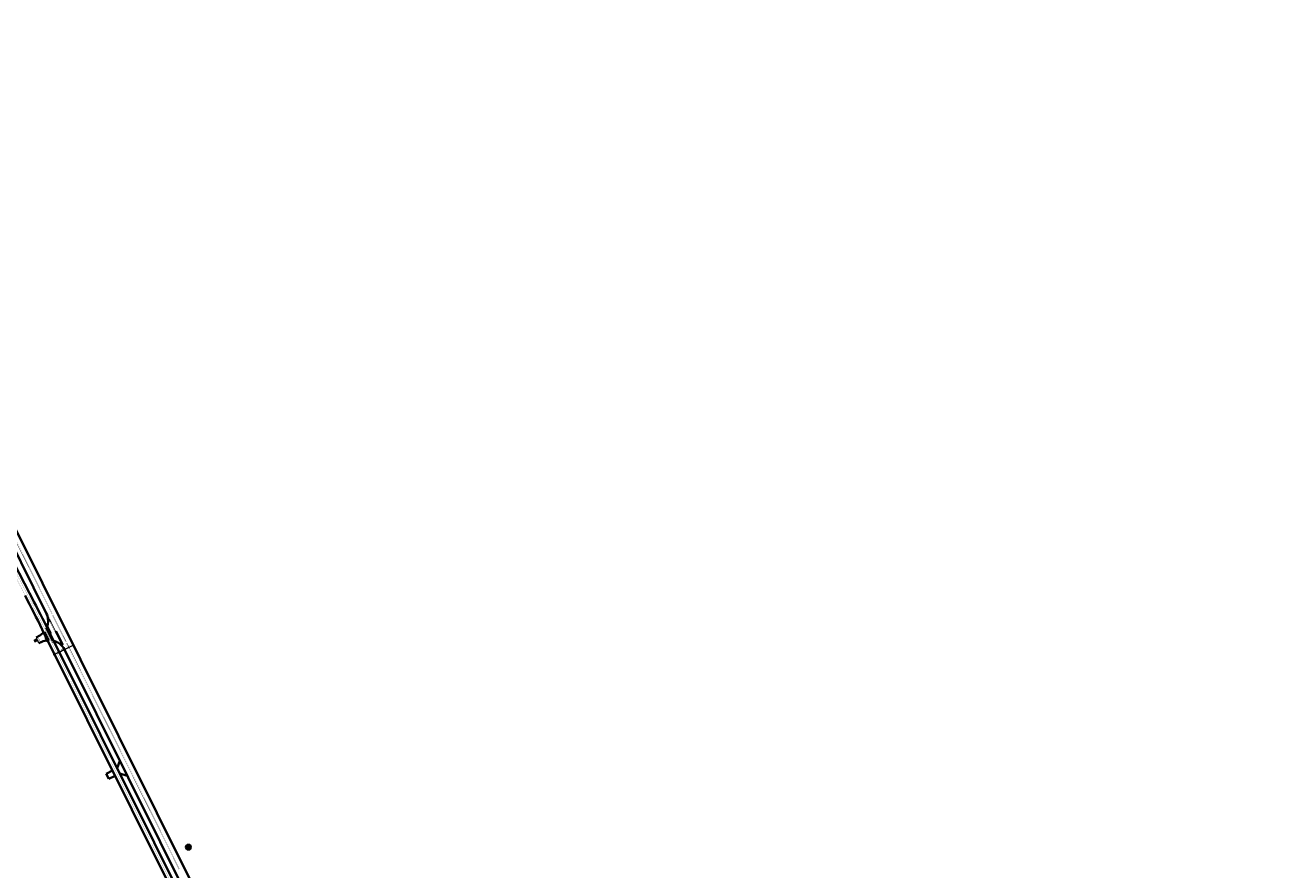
# Model space of a CAD drawing. Header units: metres. Extents: x 101623 to 104606, y 400821 to 405824.
# Tile 46 of 46: x 103379 to 104267, y 403282 to 403880. Entities that reach past the tile are written whole.
import ezdxf

# ---------------------------------------------------------------- set-up
doc = ezdxf.new("R2010")
doc.units = ezdxf.units.M
doc.header["$LTSCALE"] = 0.5
for name, pattern in [('HIDDEN', [0.375, 0.25, -0.125]), ('VW-1-1_STREEP', [2, 1, -1]), ('VW-3-3_STREEP', [6, 3, -3]), ('VW-30-270_STREEP', [3, 0.3, -2.7]), ('VW-9-3_STREEP', [12, 9, -3])]:
    doc.linetypes.add(name, pattern=pattern)
doc.layers.get('Defpoints').update_dxf_attribs({"color": 4})
doc.layers.add('000___Hulplijn', color=150, linetype='Continuous', lineweight=13, plot=False)
doc.layers.add('_hulplijn voor arcering', color=1, linetype='HIDDEN', plot=False)
for name, color, linetype, lineweight in [('B-WE-GR-BOOM-A', 63, 'Continuous', 25), ('B-WE-GR-BOOM-S', 253, 'Continuous', 25), ('N-WE-VH-KANTVERHARDING-G', 210, 'Continuous', 35), ('N-WE-VH-KANTVERHARDING-G_2', 4, 'Continuous', 35), ('N-WE-VW-MARKERING_DWARS_DRIEHOEK_5050-G', 7, 'VW-HAAIETAND50-L-N', 35), ('N-WE-VW-MARKERING_DWARS_DRIEHOEK_5070-G', 7, 'VW-HAAIETAND70-L-N', 35), ('N-WE-VW-MARKERING_DWARS_OVERSTEEK_BLOKSTREEP50-G', 7, 'VW-BLOK50-N', 50), ('N-WE-VW-MARKERING_DWARS_STOPSTREEP_030-G', 7, 'Continuous', 25), ('N-WE-VW-MARKERING_LANGS_STREEP_11_015-G', 7, 'VW-1-1_STREEP', 35), ('N-WE-VW-MARKERING_LANGS_STREEP_30270_010-G', 7, 'VW-30-270_STREEP', 13), ('N-WE-VW-MARKERING_LANGS_STREEP_33_015-G', 7, 'VW-3-3_STREEP', 13), ('N-WE-VW-MARKERING_LANGS_STREEP_93-G', 7, 'VW-9-3_STREEP', 13), ('N-WE-VW-MARKERING_LANGS_STREEP_DOORGETROKKEN_010-G', 7, 'Continuous', 13), ('N-WE-VW-MARKERING_SYMBOOL-S', 7, 'Continuous', 25), ('X-XX-AL-M', 7, 'Continuous', 18), ('X-XX-AL_BINDEND-M', 10, 'Continuous', 18)]:
    doc.layers.add(name, color=color, linetype=linetype, lineweight=lineweight)
doc.styles.add('NLCS-ISO-M500-T18', font='NLCS-ISO.ttf', dxfattribs={"height": 0.9})
doc.linetypes.add('VW-BLOK50-N', pattern='A,0,-0.5,[148,NLCS.shx,S=1,R=0,X=-0.5,Y=0],-0.5', length=1)
doc.linetypes.add('VW-HAAIETAND50-L-N', pattern='A,0,-0.5,[150,NLCS.shx,S=1,R=0,X=-0.625,Y=-0.25],-0.5', length=1)
doc.linetypes.add('VW-HAAIETAND70-L-N', pattern='A,0,-0.5,[149,NLCS.shx,S=1,R=0,X=-0.625,Y=-0.35],-0.5', length=1)
doc.dimstyles.new('NLCS-M500-T18-SCHRAP_L2_H2', dxfattribs={"dimscale": 0.5, "dimtxt": 2.5, "dimasz": 1.008, "dimexe": 2, "dimexo": 2, "dimgap": 0.7, "dimtad": 1, "dimzin": 0, "dimdsep": 46, "dimtxsty": 'NLCS-ISO-M500-T18', "dimblk": 'OBLIQUE', "dimcen": 0, "dimdle": 2, "dimclrd": 256, "dimclre": 256, "dimclrt": 256, "dimazin": 0, "dimtfac": 1, "dimtdec": 3, "dimtofl": 0, "dimtmove": 0, "dimatfit": 3, "dimldrblk": 'OBLIQUE', "dimfxl": 2, "dimfxlon": 1, "dimtfillclr": 256, "dimtolj": 1, "dimtzin": 0, "dimlwd": -1, "dimlwe": -1, "dimarcsym": 0})

# ---------------------------------------------------------------- blocks, each defined once
blk = doc.blocks.new('N-SVW-MARKERING_SYMBOOL_60_1.6')
h = blk.add_hatch(color=256)
edge = h.paths.add_edge_path()
edge.add_ellipse((-0.33, 0.78), major_axis=(0, 0.82), ratio=0.336382, start_angle=303.69588, end_angle=474.28139)
edge.add_ellipse((-0.33, 0.49), major_axis=(0, 0.489), ratio=0.505908, start_angle=95.64436, end_angle=402.90715)
edge.add_ellipse((-0.33, 0.76), major_axis=(0, 0.558), ratio=0.305832, start_angle=322.99213, end_angle=440.78576, ccw=False)
edge.add_line((-0.23, 1.2), (-0.1, 1.23))
edge = h.paths.add_edge_path(flags=16)
edge.add_ellipse((-0.33, 0.49), major_axis=(0, -0.289), ratio=0.449292, start_angle=0, end_angle=360)
edge = h.paths.add_edge_path()
edge.add_ellipse((0.33, 0.78), major_axis=(0, 0.82), ratio=0.336382, start_angle=0, end_angle=360)
edge = h.paths.add_edge_path(flags=16)
edge.add_ellipse((0.32, 0.76), major_axis=(0, 0.558), ratio=0.305832, start_angle=0, end_angle=360)
at = {"flags": 128}
blk.add_lwpolyline([(-0.23, 1.2), (-0.1, 1.23)], dxfattribs=at)
for centre, major_axis, ratio, start_param, end_param in [((-0.33, 0.78), (0, 0.82), 0.336382, 5.300493, 8.277772), ((-0.33, 0.76), (0, 0.558), 0.305832, 5.637276, 7.693163), ((-0.33, 0.76), (0, 0.558), 0.305832, 8.774311, 10.075245)]:
    blk.add_ellipse(centre, major_axis=major_axis, ratio=ratio, start_param=start_param, end_param=end_param)
at = {"extrusion": (0, 0, -1)}
blk.add_ellipse((-0.33, 0.49), major_axis=(0, 0.489), ratio=0.505908, start_param=-0.748871, end_param=4.613876, dxfattribs=at)
for centre, major_axis, ratio in [((-0.33, 0.49), (0, -0.289), 0.449292), ((0.33, 0.78), (0, 0.82), 0.336382), ((0.32, 0.76), (0, 0.558), 0.305832)]:
    blk.add_ellipse(centre, major_axis=major_axis, ratio=ratio)
blk = doc.blocks.new('_Oblique')
at = {"color": 0, "linetype": 'ByBlock', "lineweight": -2}
blk.add_line((-0.5, -0.5), (0.5, 0.5), dxfattribs=at)
blk = doc.blocks.new('*D65')
at = {"layer": 'Defpoints', "color": 0, "transparency": 16777216}
for p in [(103398.37, 403438.52), (103401.6, 403440.12), (103403.61, 403436.08)]:
    blk.add_point(p, dxfattribs=at)
at = {"layer": 'X-XX-AL_BINDEND-M', "transparency": 16777216}
for p, q in [((103399.49, 403434.03), (103404.5, 403436.52)), ((103399.94, 403435.37), (103400.83, 403433.58)), ((103403.16, 403436.97), (103404.05, 403435.18))]:
    blk.add_line(p, q, dxfattribs=at)
at = {"layer": 'X-XX-AL_BINDEND-M', "transparency": 16777216, "xscale": 0.504, "yscale": 0.504, "zscale": 0.504}
for p, rotation in [((103400.39, 403434.47), 206.4634277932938), ((103403.61, 403436.08), 26.46342779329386)]:
    blk.add_blockref('_Oblique', p, dxfattribs=dict(at, rotation=rotation))
at = {"layer": 'X-XX-AL_BINDEND-M', "transparency": 16777216, "insert": (103401.64, 403435.99), "char_height": 0.9, "attachment_point": 5, "rotation": 26.46343, "style": 'NLCS-ISO-M500-T18'}
blk.add_mtext('\\A1;3.60', dxfattribs=at)
blk = doc.blocks.new('*D66')
at = {"layer": 'Defpoints', "color": 0, "transparency": 16777216}
for p in [(103401.6, 403440.12), (103407.23, 403437.88), (103407.23, 403437.88)]:
    blk.add_point(p, dxfattribs=at)
at = {"layer": 'X-XX-AL-M', "transparency": 16777216}
for p, q in [((103402.71, 403435.63), (103408.13, 403438.33)), ((103403.16, 403436.97), (103404.05, 403435.18)), ((103407.23, 403437.88), (103407.68, 403436.98))]:
    blk.add_line(p, q, dxfattribs=at)
at = {"layer": 'X-XX-AL-M', "transparency": 16777216, "xscale": 0.504, "yscale": 0.504, "zscale": 0.504}
for p, rotation in [((103403.61, 403436.08), 206.4634277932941), ((103407.23, 403437.88), 26.46342779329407)]:
    blk.add_blockref('_Oblique', p, dxfattribs=dict(at, rotation=rotation))
at = {"layer": 'X-XX-AL-M', "transparency": 16777216, "insert": (103405.07, 403437.69), "char_height": 0.9, "attachment_point": 5, "rotation": 26.46343, "style": 'NLCS-ISO-M500-T18'}
blk.add_mtext('\\A1;4.05', dxfattribs=at)
blk = doc.blocks.new('*D67')
at = {"layer": 'Defpoints', "color": 0, "transparency": 16777216}
for p in [(103411.49, 403445.03), (103407.23, 403437.88), (103413.5, 403441)]:
    blk.add_point(p, dxfattribs=at)
at = {"layer": 'X-XX-AL_BINDEND-M', "transparency": 16777216}
for p, q in [((103406.34, 403437.43), (103414.4, 403441.44)), ((103413.06, 403441.89), (103413.95, 403440.1)), ((103407.23, 403437.88), (103407.68, 403436.98))]:
    blk.add_line(p, q, dxfattribs=at)
at = {"layer": 'X-XX-AL_BINDEND-M', "transparency": 16777216, "xscale": 0.504, "yscale": 0.504, "zscale": 0.504}
for p, rotation in [((103413.5, 403441), 26.46342779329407), ((103407.23, 403437.88), 206.4634277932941)]:
    blk.add_blockref('_Oblique', p, dxfattribs=dict(at, rotation=rotation))
at = {"layer": 'X-XX-AL_BINDEND-M', "transparency": 16777216, "insert": (103410.01, 403440.16), "char_height": 0.9, "attachment_point": 5, "rotation": 26.46343, "style": 'NLCS-ISO-M500-T18'}
blk.add_mtext('\\A1;7.00', dxfattribs=at)
blk = doc.blocks.new('SGR-BOOM_ARC-SO')
at = {"layer": 'B-WE-GR-BOOM-A'}
h = blk.add_hatch(color=256, dxfattribs=at)
h.dxf.hatch_style = 1
edge = h.paths.add_edge_path()
edge.add_arc((0, 0), 2, 0, 360)
at = {"color": 0, "linetype": 'ByBlock', "lineweight": -2}
for radius in [2, 0.25]:
    blk.add_circle((0, 0), radius, dxfattribs=at)

msp = doc.modelspace()

# ---------------------------------------------------------------- linework, layer by layer
at = {"layer": '000___Hulplijn'}
for p, q in [((103392.579, 403450.154), (103395.402, 403444.483)), ((103399.603, 403444.122), (103394.824, 403453.724))]:
    msp.add_line(p, q, dxfattribs=at)
at = {"layer": '_hulplijn voor arcering'}
for p, q in [((103394.444, 403463.575), (103407.234, 403437.88)), ((103389.236, 403442.352), (103387.213, 403446.348))]:
    msp.add_line(p, q, dxfattribs=at)
at = {"layer": 'N-WE-VH-KANTVERHARDING-G', "ltscale": 2}
for p, q in [((103358.506, 403535.77), (103394.444, 403463.575)), ((103387.213, 403446.348), (103389.852, 403447.924)), ((103444.621, 403353.798), (103444.576, 403353.775)), ((103446.419, 403359.161), (103444.621, 403353.798)), ((103436.877, 403349.943), (103441.354, 403352.171)), ((103436.877, 403349.943), (103438.66, 403346.362)), ((103438.66, 403346.362), (103443.136, 403348.59)), ((103446.359, 403350.195), (103446.404, 403350.217)), ((103446.404, 403350.217), (103451.767, 403348.418))]:
    msp.add_line(p, q, dxfattribs=at)
at = {"layer": 'N-WE-VH-KANTVERHARDING-G'}
msp.add_line((103391.265, 403443.334), (103389.236, 403442.352), dxfattribs=at)
at = {"layer": 'N-WE-VH-KANTVERHARDING-G', "ltscale": 2, "flags": 128}
for points in [[(103364.773, 403538.889), (103526.375, 403214.247, 0.0001852), (103528.95, 403209.078, 0.0003704), (103530.239, 403206.498, 0.0007407), (103532.396, 403202.205, 0.0009259), (103534.131, 403198.78, 0.0012963), (103536.23, 403194.682, 0.0014815), (103538.084, 403191.111, 0.0018519), (103540.191, 403187.119, 0.002037), (103542.132, 403183.51, 0.0024074), (103544.279, 403179.6, 0.0025926), (103546.306, 403175.995, 0.0901685), (103635.098, 403069.993)], [(103407.234, 403437.88), (103520.108, 403211.127, 0.0001852)]]:
    msp.add_lwpolyline(points, format="xyb", dxfattribs=at)
at = {"layer": 'N-WE-VH-KANTVERHARDING-G', "ltscale": 2}
for centre, start, end in [((103383.701, 403458.228), 337.954245, 26.463428), ((103383.701, 403458.228), 300.835656, 317.717237), ((103396.492, 403432.532), 95.209619, 115.822782), ((103396.492, 403432.532), 26.463428, 74.972611)]:
    msp.add_arc(centre, 12, start, end, dxfattribs=at)
at = {"layer": 'N-WE-VH-KANTVERHARDING-G_2', "ltscale": 2}
msp.add_line((103391.582, 403452.157), (103505.484, 403223.339), dxfattribs=at)
at = {"layer": 'N-WE-VH-KANTVERHARDING-G_2', "ltscale": 2, "flags": 128}
msp.add_lwpolyline([(103157.793, 403842.118, -0.0128393), (103258.886, 403697.041, -0.0257895), (103342.649, 403554.52), (103382.594, 403477.751, -0.0044758), (103394.805, 403453.761)], format="xyb", dxfattribs=at)
at = {"layer": 'N-WE-VH-KANTVERHARDING-G_2', "ltscale": 2}
msp.add_lwpolyline([(103394.805, 403453.761), (103508.707, 403224.944, 0.009599), (103544.202, 403156.942)], format="xyb", dxfattribs=at)
msp.add_arc((102048.754, 402783.717), 1500, 26.463428, 27.489196, dxfattribs=at)
at = {"layer": 'N-WE-VW-MARKERING_DWARS_DRIEHOEK_5050-G', "ltscale": 2}
msp.add_line((103397.661, 403449.146), (103395.271, 403453.946), dxfattribs=at)
for start, end in [(206.803493, 206.910624), (206.910624, 206.922813)]:
    msp.add_arc((105175.019, 404346.994), 1995.9, start, end, dxfattribs=at)
at = {"layer": 'N-WE-VW-MARKERING_DWARS_DRIEHOEK_5070-G', "ltscale": 2}
msp.add_line((103401.212, 403450.819), (103406.022, 403441.158), dxfattribs=at)
at = {"layer": 'N-WE-VW-MARKERING_DWARS_OVERSTEEK_BLOKSTREEP50-G', "ltscale": 2}
for p, q in [((103392.803, 403450.266), (103395.893, 403444.058)), ((103399.379, 403444.011), (103394.6, 403453.612))]:
    msp.add_line(p, q, dxfattribs=at)
msp.add_arc((101612.105, 402546.964), 1999.5, 26.623279, 26.626735, dxfattribs=at)
at = {"layer": 'N-WE-VW-MARKERING_DWARS_STOPSTREEP_030-G', "flags": 128}
for points, const_width in [([(103387.667, 403446.62), (103389.718, 403442.569)], 0.3), ([(103388.377, 403447.044), (103390.454, 403442.942)], 0.15)]:
    msp.add_lwpolyline(points, dxfattribs=dict(at, const_width=const_width))
at = {"layer": 'N-WE-VW-MARKERING_LANGS_STREEP_11_015-G', "ltscale": 2, "const_width": 0.15, "flags": 128}
for points in [[(103401.12, 403451.005), (103396.218, 403460.853)], [(103398.814, 403462.145), (103408.172, 403443.346)], [(103408.575, 403443.546), (103399.217, 403462.346)]]:
    msp.add_lwpolyline(points, dxfattribs=at)
at = {"layer": 'N-WE-VW-MARKERING_LANGS_STREEP_30270_010-G', "ltscale": 2, "const_width": 0.1, "flags": 128}
msp.add_lwpolyline([(104266.736, 401930.649), (104266.584, 401931.47), (104266.147, 401934.377), (104265.742, 401937.187), (104265.396, 401940.246), (104264.998, 401943.228), (104264.67, 401946.288), (104264.375, 401949.24), (104263.642, 401956.947), (104263.635, 401957.021), (104263.253, 401961.045), (104262.676, 401967.053), (104261.464, 401978.839), (104259.846, 401993.818), (104259.213, 401999.841), (104258.499, 402005.893), (104257.831, 402011.709), (104256.785, 402020.692), (104256.101, 402026.543), (104255.379, 402032.509), (104254.629, 402038.447), (104253.902, 402044.384), (104253.161, 402050.325), (104252.327, 402056.423), (104251.526, 402062.39), (104249.38, 402076.912), (104247.208, 402091.631), (104244.917, 402106.5), (104242.698, 402121.19), (104240.879, 402133.528), (104239.741, 402142.076), (104238.705, 402150.875), (104238.219, 402155.456), (104237.126, 402165.79), (104235.586, 402180.628), (104234.186, 402192.635), (104232.843, 402204.412), (104231.456, 402216.19), (104229.64, 402231.178), (104228.209, 402240.31), (104226.279, 402251.92), (104225.783, 402254.828), (104224.724, 402261.028), (104223.338, 402269.732), (104222.041, 402278.375), (104221.223, 402284.423), (104220.599, 402290.371), (104220.078, 402296.304), (104219.651, 402302.135), (104219.478, 402305.432), (104219.043, 402317.17), (104219.043, 402329.098), (104218.954, 402341.152), (104218.836, 402353.118), (104218.797, 402354.47), (104218.413, 402367.993), (104217.778, 402382.933), (104216.848, 402397.916), (104216.165, 402409.967), (104215.774, 402415.843), (104215.507, 402421.771), (104215.545, 402424.619), (104215.705, 402427.745), (104216.013, 402430.781), (104216.632, 402433.583), (104217.403, 402436.579), (104218.605, 402439.656), (104221.108, 402444.787), (104223.897, 402450.009), (104228.017, 402456.956), (104228.767, 402458.221), (104231.575, 402462.943), (104237.932, 402473.23), (104239.476, 402475.676), (104242.633, 402480.807), (104245.77, 402485.814), (104250.548, 402493.439), (104257.354, 402504.48, 0.1602328), (104264.91, 402536.083, 0.0821175), (104256.935, 402567.72), (104242.196, 402601.556, 0.2315962), (104234.293, 402608.278), (104230.092, 402609.349, -0.0065845), (104217.227, 402612.811, -0.0137144), (104190.75, 402621.1, 0.0128011), (104166.781, 402628.653, -0.0120204), (104097.54, 402650.351, -0.1099032), (104016.573, 402699.62), (103920.204, 402792.241, -0.0018987), (103892.875, 402818.708), (103750.775, 402957.376, 0.0001042), (103747.198, 402960.864, 0.0002083), (103745.413, 402962.603, 0.0004167), (103742.436, 402965.496, 0.0005208), (103740.055, 402967.801, 0.0007292), (103737.194, 402970.557, 0.0008333), (103734.689, 402972.956, 0.0010417), (103731.869, 402975.635, 0.0011458), (103729.3, 402978.055, 0.0013542), (103726.493, 402980.672, 0.0014583), (103723.878, 402983.083, 0.0181422), (103691.262, 403010.871, 0.0014583), (103688.466, 403013.07, 0.0013542), (103685.436, 403015.426, 0.0011458), (103682.64, 403017.577, 0.0010417), (103679.547, 403019.936, 0.0008333), (103676.78, 403022.029, 0.0007292), (103673.605, 403024.416, 0.0005208), (103670.951, 403026.4, 0.0004167), (103667.622, 403028.88, 0.0002083), (103665.621, 403030.366, 0.0009626), (103628.496, 403057.812, -0.1093961), (103542.622, 403156.079, -0.009599), (103507.095, 403224.142), (103393.194, 403452.959, 0.0044758), (103380.997, 403476.92), (103341.052, 403553.689, 0.0257895), (103257.383, 403696.05, 0.0128393), (103156.343, 403841.051, 0.0243101), (103143.968, 403856.265, -0.0255656), (103130.994, 403872.296), (103125.427, 403879.944)], format="xyb", dxfattribs=at)
at = {"layer": 'N-WE-VW-MARKERING_LANGS_STREEP_33_015-G', "ltscale": 2, "const_width": 0.15, "flags": 128}
for points in [[(103364.437, 403538.722), (103526.039, 403214.08, 0.0001852), (103528.615, 403208.91, 0.0003704), (103529.904, 403206.33, 0.0007407), (103532.061, 403202.036, 0.0009259), (103533.797, 403198.61, 0.0012963), (103535.897, 403194.511, 0.0014815), (103537.752, 403190.938, 0.0018519), (103539.86, 403186.943, 0.002037), (103541.802, 403183.331, 0.0024074), (103543.951, 403179.418, 0.0025926), (103545.98, 403175.809, 0.0901685), (103634.859, 403069.705, 0.0025926), (103638.056, 403067.074, 0.0024074), (103641.531, 403064.273, 0.002037), (103644.747, 403061.727, 0.0018519), (103648.31, 403058.952, 0.0014815), (103651.502, 403056.499, 0.0012963), (103655.17, 403053.713, 0.0009259), (103658.239, 403051.404, 0.0007407), (103662.088, 403048.527, 0.0003704), (103664.402, 403046.805, 0.0001852), (103669.04, 403043.363, -0.0001042), (103673.056, 403040.383, -0.0002083), (103675.065, 403038.891, -0.0004167), (103678.411, 403036.399, -0.0005208), (103681.086, 403034.399, -0.0007292), (103684.29, 403031.99, -0.0008333), (103687.09, 403029.872, -0.0010417), (103690.224, 403027.482, -0.0011458), (103693.066, 403025.295, -0.0013542), (103696.15, 403022.898, -0.0014583), (103699.002, 403020.654, -0.0181422), (103732.308, 402992.279, -0.0014583), (103734.976, 402989.819, -0.0013542), (103737.832, 402987.155, -0.0011458), (103740.443, 402984.697, -0.0010417), (103743.3, 402981.982, -0.0008333), (103745.836, 402979.554, -0.0007292), (103748.723, 402976.773, -0.0005208), (103751.123, 402974.45, -0.0004167), (103754.115, 402971.542, -0.0002083), (103755.907, 402969.796, -0.0001042), (103759.487, 402966.304), (103901.588, 402827.637, 0.0018987), (103928.849, 402801.235), (104010.641, 402722.624, 0.0001852), (104013.203, 402720.162, 0.0003704), (104014.484, 402718.936, 0.0007407), (104016.621, 402716.897, 0.0009259), (104018.333, 402715.274, 0.0012963), (104020.394, 402713.338, 0.0014815), (104022.204, 402711.657, 0.0018519), (104024.247, 402709.785, 0.002037), (104026.113, 402708.1, 0.0024074), (104028.16, 402706.286, 0.0025926), (104030.075, 402704.623, 0.0855094), (104099.086, 402663.311, 0.0022027), (104101.089, 402662.547, 0.002072), (104103.229, 402661.751, 0.0018107), (104105.234, 402661.024, 0.00168), (104107.405, 402660.253, 0.0014187), (104109.401, 402659.558, 0.001288), (104111.608, 402658.804, 0.0010267), (104113.574, 402658.141, 0.000896), (104115.834, 402657.39, 0.0006347), (104117.71, 402656.773, 0.000504), (104120.077, 402655.999, 0.0062625), (104155.874, 402644.842, 0.0246529), (104203.77, 402633.104), (104232.557, 402627.536)], [(103406.439, 403440.319), (103520.444, 403211.294, 0.0001852), (103523.022, 403206.121, 0.0003704), (103524.315, 403203.532, 0.0007407), (103526.481, 403199.222, 0.0009259), (103528.227, 403195.775, 0.0012963), (103530.341, 403191.647, 0.0014815), (103532.214, 403188.041, 0.0018519), (103534.343, 403184.006, 0.002037), (103536.31, 403180.349, 0.0024074), (103538.487, 403176.383, 0.0025926), (103540.549, 403172.718, 0.0901685), (103630.863, 403064.899, 0.0025926), (103634.11, 403062.228, 0.0024074), (103637.632, 403059.388, 0.002037), (103640.888, 403056.811, 0.0018519), (103644.487, 403054.007, 0.0014815), (103647.709, 403051.532, 0.0012963), (103651.403, 403048.726, 0.0009259), (103654.49, 403046.403, 0.0007407), (103658.354, 403043.515, 0.0003704), (103660.675, 403041.788, 0.0001852), (103665.317, 403038.343, -0.0001042), (103669.331, 403035.365, -0.0002083), (103671.336, 403033.875, -0.0004167), (103674.673, 403031.389, -0.0005208), (103677.338, 403029.397, -0.0007292), (103680.528, 403026.999, -0.0008333), (103683.311, 403024.894, -0.0010417), (103686.424, 403022.52, -0.0011458), (103689.243, 403020.351, -0.0013542), (103692.3, 403017.974, -0.0014583), (103695.124, 403015.753, -0.0181422), (103728.084, 402987.672, -0.0014583), (103730.726, 402985.236, -0.0013542), (103733.558, 402982.596, -0.0011458), (103736.147, 402980.157, -0.0010417), (103738.986, 402977.46, -0.0008333), (103741.506, 402975.047, -0.0007292), (103744.381, 402972.278, -0.0005208), (103746.771, 402969.964, -0.0004167), (103749.755, 402967.064, -0.0002083), (103751.544, 402965.321, -0.0001042), (103755.122, 402961.831), (103897.223, 402823.164, 0.0018987), (103924.518, 402796.729), (104006.31, 402718.118, 0.0001852), (104008.876, 402715.653, 0.0003704), (104010.163, 402714.42, 0.0007407), (104012.313, 402712.368, 0.0009259), (104014.042, 402710.73, 0.0012963), (104016.127, 402708.771, 0.0014815), (104017.964, 402707.065, 0.0018519), (104020.041, 402705.162, 0.002037), (104021.945, 402703.443, 0.0024074), (104024.037, 402701.589, 0.0025926), (104026.001, 402699.884, 0.0855094), (104096.833, 402657.481, 0.0022027), (104098.888, 402656.697, 0.002072), (104101.076, 402655.884, 0.0018107), (104103.124, 402655.141, 0.00168), (104105.333, 402654.356, 0.0014187), (104107.364, 402653.65, 0.001288), (104109.601, 402652.885, 0.0010267), (104111.591, 402652.214, 0.000896), (104113.872, 402651.456, 0.0006347), (104115.763, 402650.833, 0.000504), (104118.143, 402650.056, 0.0087599), (104168.499, 402634.636, -0.0128011), (104192.772, 402626.988, 0.019357), (104229.804, 402615.851, 0.019357)]]:
    msp.add_lwpolyline(points, format="xyb", dxfattribs=at)
msp.add_lwpolyline([(103358.842, 403535.937), (103395.772, 403461.748)], dxfattribs=at)
at = {"layer": 'N-WE-VW-MARKERING_LANGS_STREEP_93-G', "ltscale": 2, "const_width": 0.15, "flags": 128}
for points in [[(103212.416, 403781.899, -0.0421938), (103361.438, 403537.229), (103398.368, 403463.04)], [(103398.771, 403463.241), (103361.841, 403537.43, 0.0416572), (103214.98, 403779.141), (103212.78, 403782.163)]]:
    msp.add_lwpolyline(points, format="xyb", dxfattribs=at)
for points in [[(103408.618, 403442.45), (103488.281, 403282.414)], [(103409.021, 403442.651), (103488.684, 403282.614)]]:
    msp.add_lwpolyline(points, dxfattribs=at)
at = {"layer": 'N-WE-VW-MARKERING_LANGS_STREEP_DOORGETROKKEN_010-G', "ltscale": 2, "const_width": 0.1, "flags": 128}
for points in [[(103157.672, 403842.029, -0.0128393), (103258.76, 403696.959, -0.0257895), (103342.516, 403554.45), (103382.461, 403477.682, -0.0044758), (103394.671, 403453.694)], [(103155.014, 403840.074, -0.0128393), (103256.005, 403695.142, -0.0257895), (103339.589, 403552.927), (103379.534, 403476.158, -0.0044758), (103391.716, 403452.224)]]:
    msp.add_lwpolyline(points, format="xyb", dxfattribs=at)
for points in [[(103391.716, 403452.224), (103392.687, 403450.274)], [(103394.671, 403453.694), (103394.748, 403453.54)], [(103395.563, 403444.496), (103505.618, 403223.406)], [(103399.411, 403444.172), (103508.573, 403224.877)]]:
    msp.add_lwpolyline(points, dxfattribs=at)

# ---------------------------------------------------------------- block references
at = {"layer": 'B-WE-GR-BOOM-S'}
msp.add_blockref('SGR-BOOM_ARC-SO', (103494.95, 403297.983), dxfattribs=at)
at = {"layer": 'N-WE-VW-MARKERING_SYMBOOL-S', "rotation": 116.8495037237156}
msp.add_blockref('N-SVW-MARKERING_SYMBOOL_60_1.6', (103387.423, 403444.562), dxfattribs=at)

# ---------------------------------------------------------------- dimensions: what is measured, and where the dimension line sits
at = {"layer": 'X-XX-AL-M'}
dim = msp.add_linear_dim(base=(103407.234, 403437.88), p1=(103401.595, 403440.12), p2=(103407.234, 403437.88), angle=206.463428, dimstyle='NLCS-M500-T18-SCHRAP_L2_H2', override={"dimtmove": 1}, dxfattribs=at)
dim.commit()
dim.dimension.update_dxf_attribs({"geometry": '*D66', "text_midpoint": (103405.065, 403437.694)})
at = {"layer": 'X-XX-AL_BINDEND-M'}
dim = msp.add_linear_dim(base=(103413.501, 403440.999), p1=(103407.234, 403437.88), p2=(103411.493, 403445.034), angle=206.463428, dimstyle='NLCS-M500-T18-SCHRAP_L2_H2', override={"dimtmove": 1}, dxfattribs=at)
dim.commit()
dim.dimension.update_dxf_attribs({"geometry": '*D67', "text_midpoint": (103410.011, 403440.156)})
dim = msp.add_aligned_dim(p1=(103398.373, 403438.516), p2=(103401.595, 403440.12), distance=-4.518, dimstyle='NLCS-M500-T18-SCHRAP_L2_H2', dxfattribs=at)
dim.commit()
dim.dimension.update_dxf_attribs({"geometry": '*D65', "text_midpoint": (103401.641, 403435.989)})

doc.saveas('drawing.dxf')
